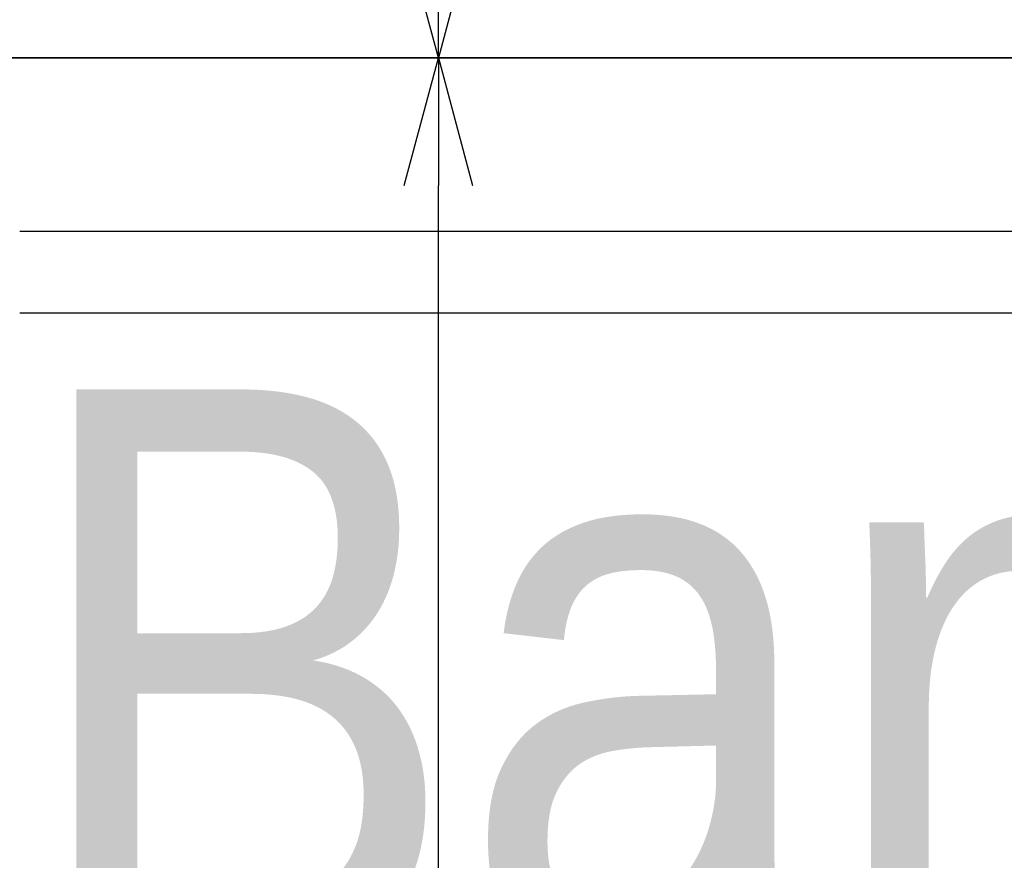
# Model space of a CAD drawing. Header units: millimetres. Extents: x -109 to 627, y -178 to 173.
# Tile 31 of 178: x -10.647 to -10.261, y 30.517 to 30.847. Entities that reach past the tile are written whole.
import ezdxf

# ---------------------------------------------------------------- set-up
doc = ezdxf.new("R2010")
doc.units = ezdxf.units.MM
doc.layers.add('ARQ - ALVENARIA - OSSO', color=2, linetype='Continuous', lineweight=35)
doc.layers.add('ARQ -TEXTO_AMBIENTE', color=2, linetype='Continuous', lineweight=5)
doc.layers.add('O - MOBILIÁRIO', color=8, linetype='Continuous')
doc.styles.add('Arial Narrow', font='ARIALN.TTF', dxfattribs={"height": 0.225})
doc.styles.add('GULIM', font='Gulim.ttf')
doc.dimstyles.new('GULIM-100', dxfattribs={"dimtxt": 0.1, "dimasz": 0.05, "dimexe": 0.2, "dimexo": 0, "dimgap": 0.025, "dimtad": 1, "dimdec": 0, "dimlfac": 100, "dimzin": 12, "dimdsep": 46, "dimtxsty": 'GULIM', "dimblk": 'OPEN30', "dimcen": 0, "dimclrd": 152, "dimclre": 152, "dimclrt": 152, "dimaunit": 1, "dimadec": 0, "dimazin": 0, "dimtfac": 1.875, "dimtdec": 0, "dimtmove": 2, "dimatfit": 3, "dimldrblk": 'OPEN30', "dimfxl": 0, "dimtolj": 1, "dimtzin": 12, "dimlwd": -1, "dimarcsym": 0})

# ---------------------------------------------------------------- blocks, each defined once
blk = doc.blocks.new('_Open30')
at = {"color": 0, "linetype": 'ByBlock', "lineweight": -2}
for p, q in [((-1, 0.2679), (0, 0)), ((0, 0), (-1, -0.2679)), ((0, 0), (-1, 0))]:
    blk.add_line(p, q, dxfattribs=at)
blk = doc.blocks.new('*D771')
at = {"color": 152, "lineweight": -2, "transparency": 16777216}
for p, q in [((-10.91807, 30.83203), (-10.28253, 30.83203)), ((-10.91807, 29.28243), (-10.28253, 29.28243))]:
    blk.add_line(p, q, dxfattribs=at)
at = {"color": 152, "transparency": 16777216}
blk.add_line((-10.48253, 29.33243), (-10.48253, 30.78203), dxfattribs=at)
at = {"layer": 'Defpoints', "color": 0, "transparency": 16777216}
for p in [(-10.91807, 30.83203), (-10.48253, 30.83203), (-10.91807, 29.28243)]:
    blk.add_point(p, dxfattribs=at)
at = {"color": 152, "transparency": 16777216, "xscale": 0.05, "yscale": 0.05, "zscale": 0.05}
for p, rotation in [((-10.48253, 30.83203), 90), ((-10.48253, 29.28243), 270)]:
    blk.add_blockref('_Open30', p, dxfattribs=dict(at, rotation=rotation))
at = {"color": 152, "transparency": 16777216, "insert": (-10.55893, 30.05723), "char_height": 0.1, "attachment_point": 5, "rotation": 90, "style": 'GULIM'}
blk.add_mtext('\\A1;155', dxfattribs=at)
blk = doc.blocks.new('*D772')
at = {"color": 152, "lineweight": -2, "transparency": 16777216}
for p, q in [((-10.91807, 31.03197), (-10.28253, 31.03197)), ((-10.91807, 30.83203), (-10.28253, 30.83203))]:
    blk.add_line(p, q, dxfattribs=at)
at = {"color": 152, "transparency": 16777216}
blk.add_line((-10.48253, 30.88203), (-10.48253, 30.98197), dxfattribs=at)
at = {"layer": 'Defpoints', "color": 0, "transparency": 16777216}
for p in [(-10.91807, 31.03197), (-10.48253, 31.03197), (-10.91807, 30.83203)]:
    blk.add_point(p, dxfattribs=at)
at = {"color": 152, "transparency": 16777216, "xscale": 0.05, "yscale": 0.05, "zscale": 0.05}
for p, rotation in [((-10.48253, 31.03197), 90), ((-10.48253, 30.83203), 270)]:
    blk.add_blockref('_Open30', p, dxfattribs=dict(at, rotation=rotation))
at = {"color": 152, "transparency": 16777216, "insert": (-10.5588, 30.932), "char_height": 0.1, "attachment_point": 5, "rotation": 90, "style": 'GULIM'}
blk.add_mtext('\\A1;20', dxfattribs=at)

msp = doc.modelspace()

# ---------------------------------------------------------------- linework, layer by layer
at = {"layer": 'ARQ - ALVENARIA - OSSO'}
msp.add_line((-10.91807, 30.83203), (-8.16879, 30.83203), dxfattribs=at)
at = {"layer": 'O - MOBILIÁRIO'}
for p, q in [((-10.64675, 30.76403), (-10.46675, 30.76403)), ((-10.46675, 30.76403), (-10.17275, 30.76403)), ((-10.64675, 30.73203), (-10.17275, 30.73203))]:
    msp.add_line(p, q, dxfattribs=at)

# ---------------------------------------------------------------- texts
at = {"layer": 'ARQ -TEXTO_AMBIENTE', "insert": (-9.82244, 30.70201), "char_height": 0.2249417, "width": 1.9751008, "attachment_point": 2, "line_spacing_factor": 0.974696, "style": 'Arial Narrow'}
msp.add_mtext('Banheiro PCD\\PFeminino', dxfattribs=at)

# ---------------------------------------------------------------- dimensions: what is measured, and where the dimension line sits
for base, p1, p2, picture, middle in [((-10.48253, 31.03197), (-10.91807, 30.83203), (-10.91807, 31.03197), '*D772', (-10.5588, 30.932)), ((-10.48253, 30.83203), (-10.91807, 29.28243), (-10.91807, 30.83203), '*D771', (-10.55893, 30.05723))]:
    dim = msp.add_linear_dim(base=base, p1=p1, p2=p2, angle=90, dimstyle='GULIM-100')
    dim.commit()
    dim.dimension.update_dxf_attribs({"geometry": picture, "text_midpoint": middle})

doc.saveas('drawing.dxf')
